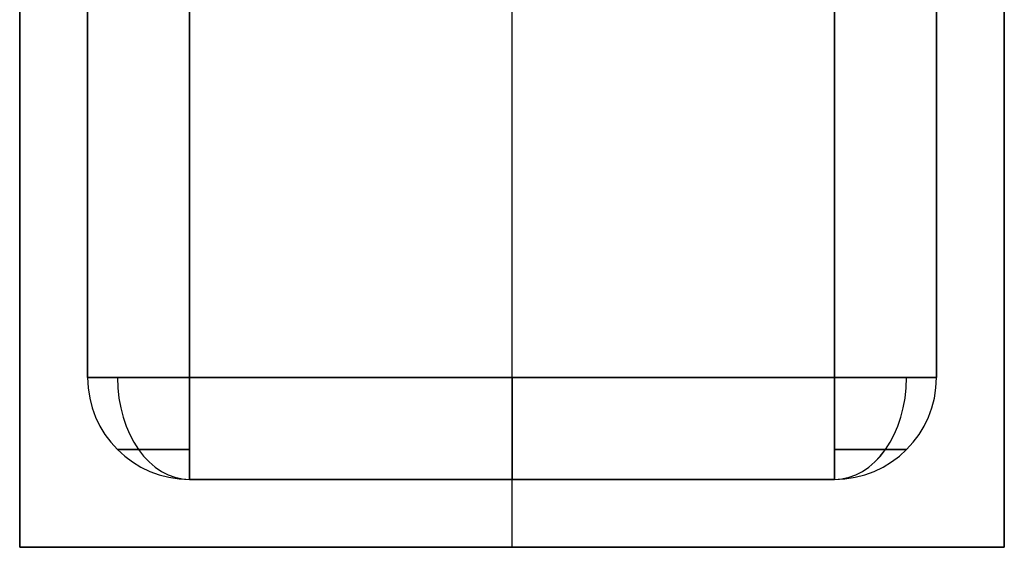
# Model space of a CAD drawing. Extents: x -64 to 57, y 4 to 161.
# Tile 87 of 256: x -48.729 to -47.279, y 79.417 to 80.194. Entities that reach past the tile are written whole.
import ezdxf

# ---------------------------------------------------------------- set-up
doc = ezdxf.new("R2010")
doc.units = 0
doc.layers.add('DEFAULT', color=7, linetype='CONTINUOUS')

msp = doc.modelspace()

# ---------------------------------------------------------------- linework, layer by layer
at = {"layer": 'DEFAULT', "color": 8}
for p, q in [((-48.7291, 79.417, 35.1806), (-48.7291, 81.617, 35.1806)), ((-48.7291, 81.617, 35.8806), (-48.7291, 79.417, 35.8806)), ((-48.7291, 79.417, 35.5306), (-48.7291, 81.617, 35.5306)), ((-48.0041, 79.417, 35.1806), (-48.0041, 81.617, 35.1806)), ((-48.0041, 79.417, 35.8806), (-48.0041, 81.617, 35.8806)), ((-47.2791, 81.617, 35.1806), (-47.2791, 79.417, 35.1806)), ((-47.2791, 79.417, 35.8806), (-47.2791, 81.617, 35.8806)), ((-47.2791, 79.417, 35.5306), (-47.2791, 81.617, 35.5306)), ((-47.2791, 79.417, 35.1806), (-48.7291, 79.417, 35.1806)), ((-48.7291, 79.417, 35.8806), (-48.7291, 79.417, 35.1806)), ((-48.7291, 79.417, 35.8806), (-47.2791, 79.417, 35.8806)), ((-48.7291, 79.417, 35.5306), (-47.2791, 79.417, 35.5306)), ((-48.0041, 79.417, 35.1806), (-48.0041, 79.417, 35.8806)), ((-47.2791, 79.417, 35.1806), (-47.2791, 79.417, 35.8806))]:
    msp.add_line(p, q, dxfattribs=at)
at = {"layer": 'DEFAULT', "color": 9}
for p, q in [((-48.6291, 81.367, 35.7306), (-48.6291, 79.667, 35.7306)), ((-48.6291, 79.667, 35.2506), (-48.6291, 81.367, 35.2506)), ((-48.6291, 81.367, 35.4906), (-48.6291, 79.667, 35.4906)), ((-48.4791, 79.667, 35.8806), (-48.4791, 81.367, 35.8806)), ((-48.4791, 81.367, 35.1006), (-48.4791, 79.667, 35.1006)), ((-48.0041, 79.667, 35.8806), (-48.0041, 81.367, 35.8806)), ((-48.0041, 79.667, 35.1006), (-48.0041, 81.367, 35.1006)), ((-47.5291, 81.367, 35.8806), (-47.5291, 79.667, 35.8806)), ((-47.5291, 79.667, 35.1006), (-47.5291, 81.367, 35.1006)), ((-47.3791, 79.667, 35.7306), (-47.3791, 81.367, 35.7306)), ((-47.3791, 81.367, 35.2506), (-47.3791, 79.667, 35.2506)), ((-47.3791, 79.667, 35.4906), (-47.3791, 81.367, 35.4906)), ((-48.6291, 79.667, 35.7306), (-48.6291, 79.667, 35.2506)), ((-47.5291, 79.667, 35.8806), (-48.4791, 79.667, 35.8806)), ((-48.4791, 79.667, 35.1006), (-47.5291, 79.667, 35.1006)), ((-47.3791, 79.667, 35.2506), (-47.3791, 79.667, 35.7306)), ((-48.4791, 79.517, 35.7306), (-47.5291, 79.517, 35.7306)), ((-48.4791, 79.517, 35.2506), (-48.4791, 79.517, 35.7306)), ((-47.5291, 79.517, 35.2506), (-48.4791, 79.517, 35.2506)), ((-48.4791, 79.517, 35.4906), (-47.5291, 79.517, 35.4906)), ((-48.0041, 79.517, 35.7306), (-48.0041, 79.517, 35.2506)), ((-47.5291, 79.517, 35.7306), (-47.5291, 79.517, 35.2506))]:
    msp.add_line(p, q, dxfattribs=at)
at = {"layer": 'DEFAULT', "color": 9, "extrusion": (1.19249e-08, 1, 8.74227e-08)}
for centre, start, end in [((48.4791, 35.7306, 79.667), 0, 90), ((48.4791, 35.2506, 79.667), 270, 0), ((47.5291, 35.7306, 79.667), 90, 180), ((47.5291, 35.2506, 79.667), 180, 270)]:
    msp.add_arc(centre, 0.15, start, end, dxfattribs=at)
at = {"layer": 'DEFAULT', "color": 9, "extrusion": (4.37114e-08, -8.74227e-08, 1)}
for centre, start, end in [((-48.4791, 79.667, 35.2506), 180, 270), ((-48.4791, 79.667, 35.7306), 180, 270), ((-48.4791, 79.667, 35.4906), 180, 270), ((-47.5291, 79.667, 35.7306), 270, 360), ((-47.5291, 79.667, 35.2506), 270, 360), ((-47.5291, 79.667, 35.4906), 270, 360)]:
    msp.add_arc(centre, 0.15, start, end, dxfattribs=at)
at = {"layer": 'DEFAULT', "color": 9, "extrusion": (0.707107, -7.02493e-08, 0.707107)}
for centre, start, end in [((79.667, 59.5452, -9.0146), 90, 180), ((79.667, 58.5341, -8.6823), 180, 270)]:
    msp.add_arc(centre, 0.15, start, end, dxfattribs=at)
at = {"layer": 'DEFAULT', "color": 9, "extrusion": (-0.707107, -5.3385e-08, 0.707107)}
msp.add_arc((-79.667, -9.354, 59.2058), 0.15, 270, 360, dxfattribs=at)
at = {"layer": 'DEFAULT', "color": 9, "extrusion": (1, -1.19249e-08, -4.37114e-08)}
for centre, start, end in [((79.667, 35.7306, -48.4791), 90, 180), ((79.667, 35.2506, -48.4791), 180, 270), ((79.667, 35.7306, -48.0041), 90, 180), ((79.667, 35.2506, -48.0041), 180, 270), ((79.667, 35.7306, -47.5291), 90, 180), ((79.667, 35.2506, -47.5291), 180, 270)]:
    msp.add_arc(centre, 0.15, start, end, dxfattribs=at)
at = {"layer": 'DEFAULT', "color": 9, "extrusion": (-0.707107, -5.33851e-08, 0.707107)}
msp.add_arc((-79.667, -8.3428, 58.8735), 0.15, 360, 90, dxfattribs=at)
at = {"layer": 'DEFAULT', "color": 9, "extrusion": (1.1925e-08, 1, 8.74227e-08)}
msp.add_arc((48.4791, 35.7306, 79.561), 0.1061, 0, 90, dxfattribs=at)
at = {"layer": 'DEFAULT', "color": 9, "extrusion": (1.19242e-08, 1, 8.74224e-08)}
msp.add_arc((48.4791, 35.2506, 79.561), 0.1061, 270, 0, dxfattribs=at)
at = {"layer": 'DEFAULT', "color": 9, "extrusion": (1.19253e-08, 1, 8.7423e-08)}
msp.add_arc((47.5291, 35.7306, 79.561), 0.1061, 90, 180, dxfattribs=at)
at = {"layer": 'DEFAULT', "color": 9, "extrusion": (1.19248e-08, 1, 8.74228e-08)}
msp.add_arc((47.5291, 35.2506, 79.561), 0.1061, 180, 270, dxfattribs=at)

doc.saveas('drawing.dxf')
